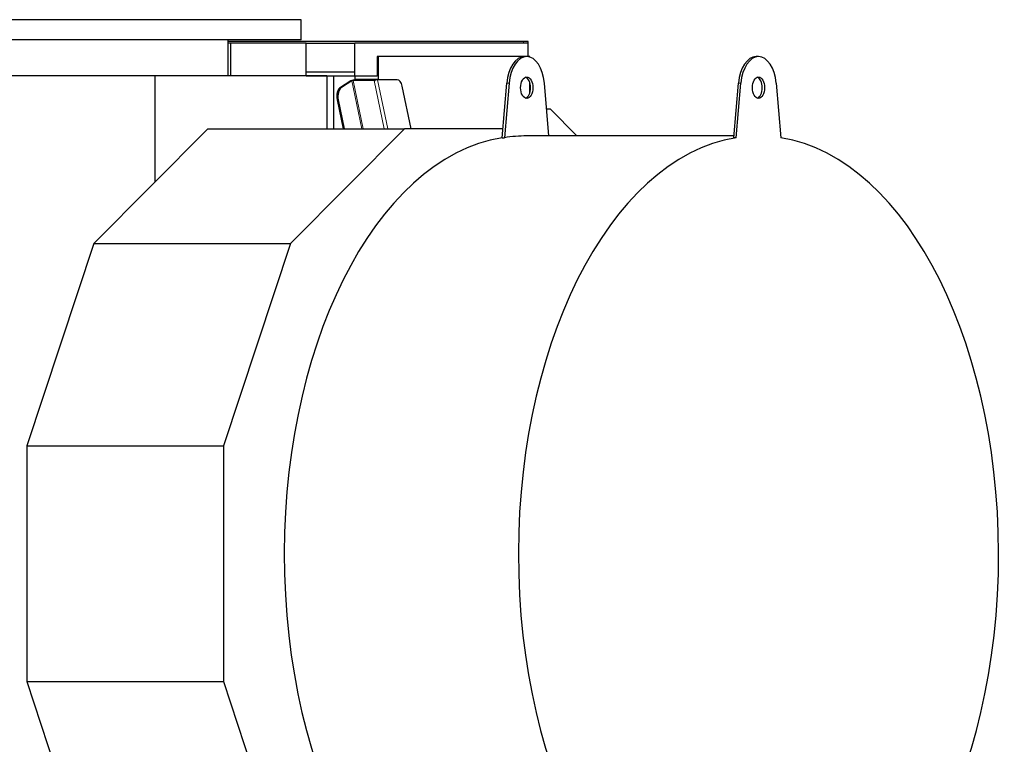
# Model space of a CAD drawing. Header units: inches. Extents: x 0 to 23760, y -13 to 16800.
# Tile 113 of 207: x 7582 to 8595, y 14066 to 14811. Entities that reach past the tile are written whole.
import ezdxf

# ---------------------------------------------------------------- set-up
doc = ezdxf.new("R2010")
doc.units = ezdxf.units.IN
doc.layers.add('254', color=7, linetype='Continuous', true_color=0xffffff)

msp = doc.modelspace()

# ---------------------------------------------------------------- linework, layer by layer
at = {"layer": '254', "color": 2, "linetype": 'Continuous', "lineweight": 25}
for p, q in [((7871.859, 14811.471), (7221.859, 14811.471)), ((7871.859, 14790.69), (7871.859, 14811.471)), ((7871.859, 14790.69), (7221.859, 14790.69)), ((7799.4, 14787.462), (7796.729, 14787.462)), ((7796.73, 14753.69), (7796.73, 14790.69)), ((8100.463, 14788.962), (7796.73, 14788.962)), ((7876.963, 14787.462), (7799.4, 14787.462)), ((7799.4, 14753.69), (7799.4, 14787.462)), ((7876.963, 14787.434), (7876.963, 14787.462)), ((7876.963, 14787.462), (7926.963, 14787.462)), ((7876.963, 14757.654), (7876.963, 14787.434)), ((8105.463, 14787.462), (7926.963, 14787.462)), ((7926.963, 14757.654), (7926.963, 14787.462)), ((8105.463, 14788.962), (8100.463, 14788.962)), ((8105.463, 14787.462), (8105.463, 14788.962)), ((8105.463, 14773.462), (8105.463, 14787.462)), ((7950.059, 14773.462), (7950.059, 14753.462)), ((7951.287, 14773.462), (7950.059, 14773.462)), ((8101.3, 14773.462), (7951.287, 14773.462)), ((7951.287, 14750.107), (7951.287, 14773.462)), ((8103.882, 14773.463), (8101.425, 14773.463)), ((8106.963, 14773.462), (8104.005, 14773.462)), ((8106.963, 14773.005), (8106.963, 14773.462)), ((8342.256, 14773.463), (8339.798, 14773.463)), ((7926.963, 14757.654), (7876.963, 14757.654)), ((7876.963, 14753.69), (7876.963, 14757.654)), ((7926.963, 14753.462), (7926.963, 14757.654)), ((7721.243, 14753.69), (7537.013, 14753.69)), ((7898.318, 14753.69), (7721.243, 14753.69)), ((7721.243, 14753.69), (7721.243, 14644.403)), ((7926.963, 14753.462), (7876.963, 14753.462)), ((7898.318, 14753.69), (7898.318, 14699.375)), ((7905.253, 14753.461), (7905.253, 14699.375)), ((7922.813, 14748.609), (7912.202, 14741.876)), ((7923.941, 14748.545), (7913.431, 14741.876)), ((7925.289, 14749.4), (7925.276, 14749.393)), ((7947.815, 14749.4), (7925.289, 14749.4)), ((7947.007, 14748.887), (7925.299, 14748.887)), ((7950.059, 14753.462), (7926.963, 14753.462)), ((7927.532, 14750.107), (7927.532, 14753.462)), ((7927.532, 14750.107), (7927.68, 14749.398)), ((7951.287, 14750.107), (7927.532, 14750.107)), ((7950.402, 14749.742), (7947.775, 14749.742)), ((7947.775, 14749.742), (7947.938, 14748.959)), ((7947.815, 14749.4), (7947.846, 14749.401)), ((7970.496, 14749.742), (7950.402, 14749.742)), ((7951.287, 14750.107), (7951.363, 14749.742)), ((8078.463, 14690.097), (8083.272, 14746.192)), ((8085.729, 14746.192), (8080.921, 14690.097)), ((8106.963, 14736.189), (8106.963, 14746.729)), ((8126.684, 14691.963), (8122.035, 14746.192)), ((8316.837, 14690.097), (8321.645, 14746.192)), ((8319.294, 14690.097), (8324.103, 14746.192)), ((8360.408, 14746.192), (8365.217, 14690.097)), ((7985.027, 14699.376), (7975.886, 14743.163)), ((7908.774, 14729.059), (7914.971, 14699.377)), ((7910.003, 14729.059), (7916.199, 14699.377)), ((8124.296, 14719.803), (8127.842, 14719.803)), ((8127.842, 14719.803), (8155.5, 14691.962)), ((7775.857, 14699.377), (7658.681, 14581.43)), ((7775.857, 14699.377), (7978.073, 14699.377)), ((7978.073, 14699.377), (7860.898, 14581.43)), ((8079.259, 14699.377), (7978.073, 14699.377)), ((8078.463, 14690.097), (8080.921, 14690.097)), ((8316.995, 14691.963), (8103.882, 14691.963)), ((8319.294, 14690.097), (8316.837, 14690.097)), ((7658.681, 14581.43), (7589.688, 14373.088)), ((7658.681, 14581.43), (7860.898, 14581.43)), ((7860.898, 14581.43), (7791.904, 14373.088)), ((7589.688, 14373.088), (7791.904, 14373.088)), ((7589.688, 14373.088), (7589.688, 14130.836)), ((7791.904, 14373.088), (7791.904, 14130.836)), ((7589.688, 14130.836), (7791.904, 14130.836)), ((7589.688, 14130.836), (7660.141, 13918.086)), ((7791.904, 14130.836), (7862.358, 13918.086))]:
    msp.add_line(p, q, dxfattribs=at)
at = {"layer": '254', "color": 110, "linetype": 'Continuous', "lineweight": 13}
for p, q in [((8100.463, 14787.462), (8100.463, 14788.962)), ((7923.941, 14748.545), (7934.206, 14699.375)), ((7935.636, 14699.375), (7925.299, 14748.887)), ((7947.007, 14748.887), (7957.343, 14699.375)), ((7960.917, 14699.374), (7950.402, 14749.742)), ((8085.729, 14746.192), (8083.272, 14746.192)), ((8324.103, 14746.192), (8321.645, 14746.192)), ((7912.202, 14741.876), (7913.431, 14741.876)), ((7908.774, 14729.059), (7910.003, 14729.059))]:
    msp.add_line(p, q, dxfattribs=at)
at = {"layer": '254', "color": 2, "linetype": 'Continuous', "lineweight": 25}
for centre, major_axis, ratio, start_param, end_param in [((8101.425, 14741.463), (0, -32), 0.57357644, 3.14159265, 4.56403599), ((8103.882, 14741.463), (0, 32), 0.57357644, 4.86074197, 7.70562865), ((8339.798, 14741.463), (0, -32), 0.57357644, 3.14159265, 4.56403599), ((8342.256, 14741.463), (0, -32), 0.57357644, 1.71914931, 4.56403599), ((7924.86, 14748.609), (2.447, 0.511), 0.2801665, 1.34192632, 2.5012058), ((7924.76, 14748.545), (-0.979, -0.204), 0.2801665, 4.07200213, 5.64279845), ((7948.354, 14749.742), (2.447, 0.511), 0.2801665, 4.07200213, 4.48351897), ((7970.496, 14739.742), (0, 10), 0.57357644, 5.06145483, 6.28318531), ((8101.425, 14741.463), (0, 11), 0.57357644, 4.71238898, 6.08722847), ((8339.798, 14741.463), (0, -11), 0.57357644, 1.57079633, 2.94563581), ((7914.164, 14732.479), (0, 10), 0.57357644, 0.34906585, 1.91986218), ((7915.393, 14732.479), (0, 10), 0.57357644, 0.34906585, 1.91986218), ((8101.425, 14741.463), (0, 11), 0.57357644, 3.3375495, 4.71238898), ((8339.798, 14741.463), (0, -11), 0.57357644, 0.19595684, 1.57079633), ((8101.425, 14261.463), (0, 430.5), 0.57357644, 0.09312407, 3.14159265), ((8103.882, 14261.463), (0, 430.5), 0.57357644, 0, 0.09312407), ((8342.256, 14261.463), (0, 430.5), 0.57357644, 0.09312407, 6.19006123)]:
    msp.add_ellipse(centre, major_axis=major_axis, ratio=ratio, start_param=start_param, end_param=end_param, dxfattribs=at)
for centre, major_axis in [((8103.882, 14741.463), (0, 11)), ((8342.256, 14741.463), (0, -11))]:
    msp.add_ellipse(centre, major_axis=major_axis, ratio=0.57357644, dxfattribs=at)

doc.saveas('drawing.dxf')
